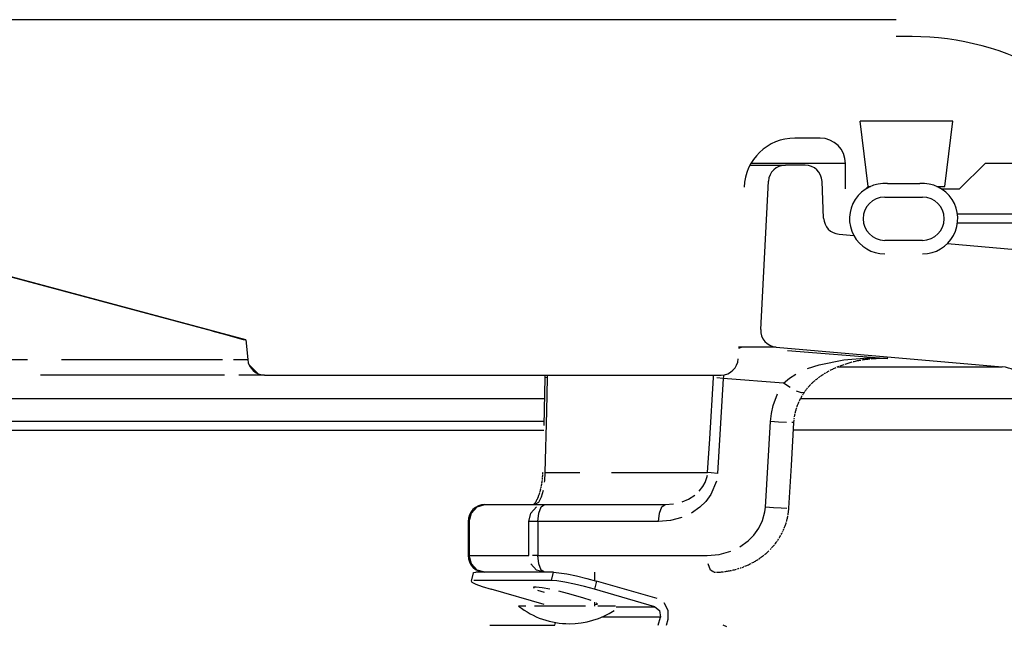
# Model space of a CAD drawing. Extents: x -285 to 5863, y 308 to 3178.
# Tile 155 of 256: x 230.38 to 234.02, y 984.62 to 986.86. Entities that reach past the tile are written whole.
import ezdxf

# ---------------------------------------------------------------- set-up
doc = ezdxf.new("R2010")
doc.units = 0
doc.header["$MEASUREMENT"] = 0
doc.layers.add('SPILL-BUCKET', color=1, linetype='CONTINUOUS')

msp = doc.modelspace()

# ---------------------------------------------------------------- linework, layer by layer
at = {"layer": 'SPILL-BUCKET', "linetype": 'Continuous'}
for p, q in [((233.6206, 986.85687), (229.43596, 986.85687)), ((233.6791, 986.79441), (233.6206, 986.79441)), ((233.82916, 986.48213), (233.488, 986.48213)), ((233.51758, 986.2412), (233.488, 986.48213)), ((233.79957, 986.2412), (233.82916, 986.48213)), ((233.33955, 986.41967), (233.24654, 986.41967)), ((233.36859, 986.32598), (233.08428, 986.32598)), ((233.40448, 986.32598), (233.36859, 986.32598)), ((233.42604, 986.32598), (233.40448, 986.32598)), ((233.43323, 986.32598), (233.42604, 986.32598)), ((233.43323, 986.2323), (233.43323, 986.32598)), ((233.85482, 986.2323), (233.9485, 986.32598)), ((234.07342, 986.32598), (233.9485, 986.32598)), ((233.58878, 986.25185), (233.70739, 986.25185)), ((233.50868, 986.2323), (233.51758, 986.2412)), ((233.51758, 986.2412), (233.52562, 986.2412)), ((233.77055, 986.2412), (233.79231, 986.2412)), ((233.78727, 986.2323), (233.85482, 986.2323)), ((233.79231, 986.2412), (233.79957, 986.2412)), ((233.57813, 986.20232), (233.71804, 986.20232)), ((231.22023, 985.67531), (229.60772, 986.10738)), ((230.40874, 985.89174), (229.71896, 986.07592)), ((233.71804, 986.04243), (233.57813, 986.04243)), ((231.09844, 985.70731), (230.40874, 985.89174)), ((231.09844, 985.70731), (231.1364, 985.69708)), ((231.1364, 985.69708), (231.17034, 985.68779)), ((231.17034, 985.68779), (231.19577, 985.68063)), ((231.19577, 985.68063), (231.20963, 985.67639)), ((231.20963, 985.67639), (231.21171, 985.67531)), ((231.21168, 985.6756), (231.21171, 985.67531)), ((231.2181, 985.67531), (231.21171, 985.67531)), ((231.22023, 985.67531), (231.22662, 985.60228)), ((230.27839, 985.60228), (230.4131, 985.60228)), ((230.53872, 985.60228), (230.65483, 985.60228)), ((230.65483, 985.60228), (230.76106, 985.60228)), ((230.76106, 985.60228), (230.85706, 985.60228)), ((230.85706, 985.60228), (230.94252, 985.60228)), ((230.94252, 985.60228), (231.01715, 985.60228)), ((231.01715, 985.60228), (231.08072, 985.60228)), ((231.08072, 985.60228), (231.13302, 985.60228)), ((231.17387, 985.60228), (231.20315, 985.60228)), ((231.20315, 985.60228), (231.22075, 985.60228)), ((231.22075, 985.60228), (231.22662, 985.60228)), ((231.23124, 985.58358), (231.2647, 985.55012)), ((230.58906, 985.54527), (230.46127, 985.54527)), ((230.70717, 985.54527), (230.58906, 985.54527)), ((230.81524, 985.54527), (230.70717, 985.54527)), ((230.9129, 985.54527), (230.81524, 985.54527)), ((230.99983, 985.54527), (230.9129, 985.54527)), ((231.07575, 985.54527), (230.99983, 985.54527)), ((231.14042, 985.54527), (231.07575, 985.54527)), ((231.23518, 985.54527), (231.19362, 985.54527)), ((231.26496, 985.54527), (231.23518, 985.54527)), ((231.28287, 985.54527), (231.26496, 985.54527)), ((231.28884, 985.54527), (231.28287, 985.54527)), ((231.28884, 985.54527), (232.97475, 985.54527))]:
    msp.add_line(p, q, dxfattribs=at)
at = {"layer": 'SPILL-BUCKET', "color": 7}
for p, q in [((233.08094, 986.31974), (233.21145, 986.31974)), ((233.17734, 985.64827), (233.03866, 985.64827)), ((233.40351, 985.57523), (234.01211, 985.57523)), ((234.12595, 985.45733), (233.26714, 985.45733)), ((234.46333, 985.34228), (233.2413, 985.34228))]:
    msp.add_line(p, q, dxfattribs=at)
at = {"layer": 'SPILL-BUCKET', "color": 1, "linetype": 'Continuous'}
for p, q in [((233.28446, 986.31974), (233.21145, 986.31974)), ((233.12042, 985.71375), (233.14907, 986.26055)), ((233.35277, 986.12463), (233.34686, 986.26001)), ((233.40973, 986.06514), (233.46396, 986.06039)), ((233.80954, 986.03016), (234.51806, 985.96817)), ((233.17734, 985.64827), (234.01209, 985.57523))]:
    msp.add_line(p, q, dxfattribs=at)
at = {"layer": 'SPILL-BUCKET', "color": 7, "linetype": 'Continuous'}
for p, q in [((234.25426, 986.13861), (233.84693, 986.13861)), ((233.84708, 986.10738), (234.25426, 986.10738)), ((232.32167, 985.45733), (223.18734, 985.45733)), ((232.31958, 985.37351), (223.37153, 985.37351)), ((223.3822, 985.34228), (232.31926, 985.34228))]:
    msp.add_line(p, q, dxfattribs=at)
at = {"layer": 'SPILL-BUCKET', "color": 8, "linetype": 'Continuous'}
for p, q in [((233.04788, 985.64685), (233.03848, 985.64285)), ((233.06044, 985.64827), (233.04788, 985.64685)), ((233.21883, 985.6358), (233.5902, 985.60606)), ((233.33661, 985.58351), (233.42682, 985.60177)), ((233.42682, 985.60177), (233.51749, 985.60827)), ((233.46211, 985.59476), (233.46605, 985.59572)), ((233.46605, 985.59572), (233.47, 985.59663)), ((233.47, 985.59663), (233.47402, 985.59752)), ((233.47402, 985.59752), (233.47804, 985.59837)), ((233.47804, 985.59837), (233.48213, 985.59919)), ((233.48213, 985.59919), (233.48623, 985.59998)), ((233.48623, 985.59998), (233.49042, 985.60073)), ((233.4946, 985.60144), (233.49886, 985.60212)), ((233.49886, 985.60212), (233.50312, 985.60275)), ((233.50312, 985.60275), (233.50716, 985.60332)), ((233.50716, 985.60332), (233.51119, 985.60384)), ((233.51119, 985.60384), (233.51539, 985.60434)), ((233.51539, 985.60434), (233.51958, 985.60479)), ((233.51749, 985.60827), (233.58963, 985.60611)), ((233.51958, 985.60479), (233.52379, 985.60521)), ((233.528, 985.60558), (233.53222, 985.60591)), ((233.53222, 985.60591), (233.53644, 985.6062)), ((233.56443, 985.60606), (233.53464, 985.60606)), ((233.53644, 985.6062), (233.54067, 985.60645)), ((233.54067, 985.60645), (233.54489, 985.60665)), ((233.54913, 985.60681), (233.55336, 985.60692)), ((233.55336, 985.60692), (233.55556, 985.60695)), ((233.55556, 985.60695), (233.55777, 985.60697)), ((233.58977, 985.60609), (233.55782, 985.60605)), ((233.5902, 985.60606), (233.56443, 985.60606)), ((233.5902, 985.60606), (233.58977, 985.60609)), ((233.29289, 985.56889), (233.33661, 985.58351)), ((233.36803, 985.55785), (233.37067, 985.55932)), ((233.37067, 985.55932), (233.37373, 985.56099)), ((233.3768, 985.56262), (233.37994, 985.56424)), ((233.37994, 985.56424), (233.38308, 985.56584)), ((233.38308, 985.56584), (233.38631, 985.56743)), ((233.38631, 985.56743), (233.38955, 985.56898)), ((233.38955, 985.56898), (233.39286, 985.57053)), ((233.39286, 985.57053), (233.39618, 985.57204)), ((233.39618, 985.57204), (233.39958, 985.57355)), ((233.40298, 985.57502), (233.40648, 985.57648)), ((233.40648, 985.57648), (233.40997, 985.57791)), ((233.4137, 985.57938), (233.41742, 985.58082)), ((233.41742, 985.58082), (233.42101, 985.58216)), ((233.42101, 985.58216), (233.42459, 985.58346)), ((233.42459, 985.58346), (233.42823, 985.58474)), ((233.43187, 985.58597), (233.43556, 985.58719)), ((233.43556, 985.58719), (233.43925, 985.58836)), ((233.43925, 985.58836), (233.443, 985.58951)), ((233.443, 985.58951), (233.44674, 985.59062)), ((233.44674, 985.59062), (233.45055, 985.59171)), ((233.45055, 985.59171), (233.45436, 985.59276)), ((233.45436, 985.59276), (233.45824, 985.59378)), ((232.32359, 985.53437), (232.31922, 985.35902)), ((232.3236, 985.53446), (232.32359, 985.53437)), ((232.32588, 985.53531), (232.3236, 985.53437)), ((232.3236, 985.53455), (232.3236, 985.53446)), ((232.32361, 985.54527), (232.32365, 985.54296)), ((232.32365, 985.54296), (232.32367, 985.54086)), ((232.32366, 985.53877), (232.32365, 985.53666)), ((232.32367, 985.54086), (232.32366, 985.53877)), ((232.33251, 985.53607), (232.32588, 985.53531)), ((232.33251, 985.53607), (232.32937, 985.41142)), ((232.3326, 985.54525), (232.33251, 985.53607)), ((232.93213, 985.31004), (232.94575, 985.53607)), ((232.94575, 985.53607), (232.94668, 985.54506)), ((232.98234, 985.5328), (232.959, 985.53463)), ((232.98234, 985.5328), (232.96117, 985.18212)), ((232.98286, 985.53973), (232.98234, 985.5328)), ((233.20495, 985.51539), (232.98234, 985.5328)), ((232.98368, 985.54591), (232.98286, 985.53973)), ((233.20495, 985.51539), (233.22659, 985.53384)), ((233.22659, 985.53384), (233.25025, 985.5489)), ((233.31541, 985.52039), (233.31754, 985.52229)), ((233.31754, 985.52229), (233.31942, 985.52394)), ((233.31942, 985.52394), (233.3213, 985.52555)), ((233.32326, 985.5272), (233.32522, 985.52883)), ((233.32522, 985.52883), (233.3274, 985.5306)), ((233.3274, 985.5306), (233.3296, 985.53234)), ((233.3296, 985.53234), (233.33186, 985.5341)), ((233.33413, 985.53582), (233.33649, 985.53758)), ((233.33649, 985.53758), (233.33886, 985.5393)), ((233.34133, 985.54106), (233.3438, 985.54277)), ((233.3438, 985.54277), (233.3464, 985.54454)), ((233.3464, 985.54454), (233.349, 985.54627)), ((233.349, 985.54627), (233.35174, 985.54805)), ((233.35449, 985.54979), (233.3574, 985.5516)), ((233.3574, 985.5516), (233.36032, 985.55337)), ((233.36286, 985.55488), (233.36539, 985.55635)), ((233.36539, 985.55635), (233.36803, 985.55785)), ((233.22896, 985.49876), (233.20495, 985.51539)), ((233.27163, 985.47934), (233.25295, 985.48579)), ((233.28441, 985.48597), (233.28561, 985.48764)), ((233.28561, 985.48764), (233.28684, 985.48931)), ((233.28684, 985.48931), (233.28808, 985.49095)), ((233.28808, 985.49095), (233.28936, 985.49261)), ((233.28936, 985.49261), (233.29065, 985.49425)), ((233.29065, 985.49425), (233.29199, 985.49592)), ((233.29199, 985.49592), (233.29334, 985.49757)), ((233.29476, 985.49925), (233.29618, 985.5009)), ((233.29618, 985.5009), (233.29767, 985.5026)), ((233.29767, 985.5026), (233.29917, 985.50427)), ((233.29917, 985.50427), (233.30076, 985.50599)), ((233.30076, 985.50599), (233.30235, 985.50769)), ((233.30235, 985.50769), (233.30404, 985.50945)), ((233.30404, 985.50945), (233.30574, 985.51118)), ((233.30755, 985.51298), (233.30937, 985.51476)), ((233.30937, 985.51476), (233.31132, 985.51662)), ((233.31132, 985.51662), (233.31329, 985.51845)), ((233.31329, 985.51845), (233.31541, 985.52039)), ((233.16683, 985.43308), (233.18253, 985.47535)), ((233.26366, 985.4503), (233.26498, 985.45306)), ((233.26498, 985.45306), (233.26635, 985.45583)), ((233.26635, 985.45583), (233.26775, 985.45857)), ((233.26775, 985.45857), (233.2692, 985.46132)), ((233.2692, 985.46132), (233.27068, 985.46404)), ((233.27068, 985.46404), (233.27222, 985.46678)), ((233.28088, 985.48084), (233.27163, 985.47934)), ((233.27222, 985.46678), (233.27379, 985.46949)), ((233.27541, 985.4722), (233.27705, 985.47489)), ((233.27705, 985.47489), (233.27872, 985.47754)), ((233.27872, 985.47754), (233.28043, 985.48016)), ((233.28043, 985.48016), (233.28066, 985.48049)), ((233.28066, 985.48049), (233.28089, 985.48083)), ((233.28088, 985.48084), (233.28091, 985.48088)), ((233.28091, 985.48088), (233.28094, 985.48093)), ((233.28094, 985.48093), (233.28207, 985.48262)), ((233.28207, 985.48262), (233.28322, 985.48428)), ((233.16012, 985.40342), (233.16683, 985.43308)), ((233.2494, 985.41079), (233.25015, 985.41364)), ((233.25015, 985.41364), (233.25096, 985.4165)), ((233.25096, 985.4165), (233.2518, 985.41936)), ((233.2518, 985.41936), (233.25268, 985.42222)), ((233.25268, 985.42222), (233.2536, 985.42507)), ((233.25456, 985.42792), (233.25556, 985.43075)), ((233.25556, 985.43075), (233.2566, 985.43357)), ((233.2566, 985.43357), (233.25767, 985.43637)), ((233.25767, 985.43637), (233.25879, 985.43916)), ((233.25879, 985.43916), (233.25994, 985.44194)), ((233.25994, 985.44194), (233.26114, 985.44474)), ((233.26114, 985.44474), (233.26238, 985.44753)), ((232.32937, 985.41142), (232.32367, 985.18539)), ((233.1567, 985.37353), (233.16012, 985.40342)), ((233.24342, 985.37622), (233.24371, 985.37912)), ((233.24402, 985.38201), (233.24438, 985.3849)), ((233.24438, 985.3849), (233.24478, 985.38778)), ((233.24522, 985.39067), (233.2457, 985.39355)), ((233.2457, 985.39355), (233.24621, 985.39642)), ((233.24621, 985.39642), (233.24677, 985.39931)), ((233.24677, 985.39931), (233.24737, 985.40218)), ((233.24801, 985.40506), (233.24868, 985.40793)), ((233.24868, 985.40793), (233.2494, 985.41079)), ((233.13788, 985.05721), (233.1567, 985.37353)), ((233.18665, 985.37164), (233.1567, 985.37353)), ((233.21518, 985.37019), (233.18665, 985.37164)), ((233.23354, 985.21166), (233.24294, 985.36982)), ((233.24295, 985.36982), (233.23555, 985.36954)), ((233.24297, 985.36982), (233.24307, 985.37157)), ((233.24307, 985.37157), (233.24319, 985.37332)), ((233.24319, 985.37332), (233.24342, 985.37622)), ((232.92462, 985.18539), (232.93213, 985.31004)), ((233.22412, 985.05349), (233.23354, 985.21166)), ((232.31331, 985.15942), (232.31308, 985.15727)), ((232.31371, 985.1637), (232.31352, 985.16155)), ((232.31389, 985.16585), (232.31371, 985.1637)), ((232.31421, 985.17017), (232.31406, 985.16801)), ((232.31447, 985.17453), (232.31435, 985.17235)), ((232.31458, 985.17672), (232.31447, 985.17453)), ((232.31475, 985.18113), (232.31467, 985.17892)), ((232.31479, 985.18241), (232.31475, 985.18113)), ((232.31482, 985.18368), (232.31479, 985.18241)), ((232.31709, 985.18462), (232.31483, 985.18368)), ((232.32367, 985.18539), (232.32205, 985.15471)), ((232.32367, 985.18539), (232.4525, 985.18539)), ((232.5702, 985.18539), (232.6765, 985.18539)), ((232.6765, 985.18539), (232.77114, 985.18539)), ((232.77114, 985.18539), (232.85391, 985.18539)), ((232.85391, 985.18539), (232.92462, 985.18539)), ((232.91528, 985.14878), (232.9216, 985.16655)), ((232.9216, 985.16655), (232.92353, 985.17581)), ((232.93788, 985.18395), (232.92462, 985.18539)), ((232.96117, 985.18212), (232.93788, 985.18395)), ((232.30729, 985.1231), (232.30684, 985.12123)), ((232.30773, 985.12497), (232.30729, 985.1231)), ((232.30815, 985.12687), (232.30773, 985.12497)), ((232.30897, 985.13068), (232.30856, 985.12876)), ((232.30935, 985.13259), (232.30897, 985.13068)), ((232.31009, 985.13652), (232.30973, 985.13453)), ((232.31045, 985.13853), (232.31009, 985.13652)), ((232.3108, 985.14057), (232.31045, 985.13853)), ((232.31113, 985.14264), (232.3108, 985.14057)), ((232.31177, 985.14683), (232.31146, 985.14472)), ((232.31206, 985.14886), (232.31177, 985.14683)), ((232.31233, 985.15091), (232.31206, 985.14886)), ((232.31259, 985.15302), (232.31233, 985.15091)), ((232.31308, 985.15727), (232.31285, 985.15515)), ((232.32205, 985.15471), (232.32158, 985.14991)), ((232.8928, 985.116), (232.90663, 985.13326)), ((232.90663, 985.13326), (232.91528, 985.14878)), ((232.95696, 985.15386), (232.93613, 985.10393)), ((232.29477, 985.08645), (232.29418, 985.08522)), ((232.29537, 985.08772), (232.29477, 985.08645)), ((232.29657, 985.09036), (232.29597, 985.08902)), ((232.29717, 985.09173), (232.29657, 985.09036)), ((232.29776, 985.09313), (232.29717, 985.09173)), ((232.29835, 985.09457), (232.29776, 985.09313)), ((232.29894, 985.09604), (232.29835, 985.09457)), ((232.29952, 985.09754), (232.29894, 985.09604)), ((232.30009, 985.09907), (232.29952, 985.09754)), ((232.30982, 985.094), (232.29973, 985.07471)), ((232.30123, 985.10221), (232.30066, 985.10062)), ((232.30178, 985.10382), (232.30123, 985.10221)), ((232.30287, 985.10711), (232.30233, 985.10546)), ((232.3034, 985.10881), (232.30287, 985.10711)), ((232.30392, 985.11051), (232.3034, 985.10881)), ((232.30443, 985.11225), (232.30392, 985.11051)), ((232.30543, 985.11578), (232.30493, 985.114)), ((232.30591, 985.11758), (232.30543, 985.11578)), ((232.30684, 985.12123), (232.30638, 985.1194)), ((232.31691, 985.11939), (232.30982, 985.094)), ((232.82998, 985.07713), (232.8541, 985.08738)), ((232.8541, 985.08738), (232.87721, 985.10204)), ((232.93613, 985.10393), (232.91748, 985.07872)), ((232.05251, 985.03578), (232.07363, 985.05864)), ((232.07363, 985.05864), (232.10249, 985.06701)), ((232.10249, 985.06701), (232.3217, 985.06701)), ((232.27173, 985.03578), (232.29285, 985.05864)), ((232.28222, 985.06719), (232.28202, 985.067)), ((232.28255, 985.06753), (232.28222, 985.06719)), ((232.28291, 985.0679), (232.28255, 985.06753)), ((232.28329, 985.0683), (232.28291, 985.0679)), ((232.28369, 985.06875), (232.28329, 985.0683)), ((232.2841, 985.06923), (232.28369, 985.06875)), ((232.28499, 985.07029), (232.28454, 985.06974)), ((232.28546, 985.07089), (232.28499, 985.07029)), ((232.28644, 985.07218), (232.28594, 985.07151)), ((232.28744, 985.07359), (232.28694, 985.07287)), ((232.29973, 985.07471), (232.28701, 985.06701)), ((232.28795, 985.07433), (232.28744, 985.07359)), ((232.28899, 985.07592), (232.28846, 985.0751)), ((232.28954, 985.07679), (232.28899, 985.07592)), ((232.29065, 985.07865), (232.29009, 985.0777)), ((232.29181, 985.08068), (232.29123, 985.07964)), ((232.29239, 985.08175), (232.29181, 985.08068)), ((232.29358, 985.08402), (232.29298, 985.08287)), ((232.29418, 985.08522), (232.29358, 985.08402)), ((232.301, 985.03578), (232.30975, 985.05864)), ((232.30975, 985.05864), (232.3217, 985.06701)), ((232.3217, 985.06701), (232.76719, 985.06701)), ((232.74649, 985.03578), (232.75524, 985.05864)), ((232.75524, 985.05864), (232.76719, 985.06701)), ((232.76719, 985.06701), (232.79857, 985.06944)), ((232.89527, 985.0571), (232.86443, 985.03578)), ((232.91748, 985.07872), (232.89527, 985.0571)), ((233.13593, 985.03988), (233.13788, 985.05721)), ((233.16784, 985.05531), (233.13788, 985.05721)), ((233.19636, 985.05386), (233.16784, 985.05531)), ((233.21673, 985.05321), (233.19636, 985.05386)), ((233.22373, 985.04785), (233.22397, 985.05097)), ((233.22404, 985.05223), (233.22411, 985.05349)), ((232.04478, 985.00455), (232.05251, 985.03578)), ((232.264, 985.00455), (232.27173, 985.03578)), ((232.2978, 985.00455), (232.301, 985.03578)), ((232.74329, 985.00455), (232.74649, 985.03578)), ((232.82984, 985.01973), (232.78773, 985.00842)), ((233.12759, 985.00879), (233.13593, 985.03988)), ((233.21741, 985.0105), (233.21817, 985.01358)), ((233.21817, 985.01358), (233.21889, 985.01667)), ((233.21889, 985.01667), (233.21957, 985.01977)), ((233.21957, 985.01977), (233.22021, 985.02287)), ((233.22021, 985.02287), (233.2208, 985.02598)), ((233.22135, 985.02909), (233.22185, 985.03221)), ((233.22185, 985.03221), (233.22232, 985.03533)), ((233.22232, 985.03533), (233.22273, 985.03846)), ((233.22273, 985.03846), (233.2231, 985.04159)), ((233.2231, 985.04159), (233.22344, 985.04473)), ((233.22344, 985.04473), (233.22373, 985.04785)), ((232.04003, 985.00455), (232.04003, 984.87964)), ((232.04478, 985.00455), (232.04123, 985.00455)), ((232.04478, 985.00455), (232.04478, 984.87964)), ((232.264, 984.87964), (232.264, 985.00455)), ((232.27754, 985.00455), (232.264, 985.00455)), ((232.2978, 985.00455), (232.27754, 985.00455)), ((232.2978, 985.00455), (232.2978, 984.87964)), ((232.74329, 985.00455), (232.2978, 985.00455)), ((232.78773, 985.00842), (232.74329, 985.00455)), ((233.09556, 984.95466), (233.11381, 984.98001)), ((233.11381, 984.98001), (233.12759, 985.00879)), ((233.20492, 984.97431), (233.20619, 984.97725)), ((233.20742, 984.98021), (233.20861, 984.98319)), ((233.20861, 984.98319), (233.20975, 984.98617)), ((233.20975, 984.98617), (233.21086, 984.98918)), ((233.21086, 984.98918), (233.21192, 984.99219)), ((233.21192, 984.99219), (233.21295, 984.99522)), ((233.21295, 984.99522), (233.21392, 984.99825)), ((233.21392, 984.99825), (233.21486, 985.0013)), ((233.21575, 985.00436), (233.2166, 985.00742)), ((233.2166, 985.00742), (233.21741, 985.0105)), ((233.07372, 984.93284), (233.09556, 984.95466)), ((233.18815, 984.94281), (233.18988, 984.94559)), ((233.18988, 984.94559), (233.19158, 984.9484)), ((233.19158, 984.9484), (233.19323, 984.95122)), ((233.19323, 984.95122), (233.19484, 984.95407)), ((233.19641, 984.95692), (233.19794, 984.9598)), ((233.19794, 984.9598), (233.19943, 984.96269)), ((233.20087, 984.96559), (233.20226, 984.96849)), ((233.20362, 984.9714), (233.20492, 984.97431)), ((233.04285, 984.91101), (233.07372, 984.93284)), ((233.15979, 984.90604), (233.16205, 984.90849)), ((233.16205, 984.90849), (233.16426, 984.91097)), ((233.16426, 984.91097), (233.16647, 984.9135)), ((233.16647, 984.9135), (233.16864, 984.91606)), ((233.16864, 984.91606), (233.17077, 984.91863)), ((233.17286, 984.92123), (233.1749, 984.92385)), ((233.1749, 984.92385), (233.17692, 984.9265)), ((233.17692, 984.9265), (233.17889, 984.92917)), ((233.17889, 984.92917), (233.18082, 984.93186)), ((233.18272, 984.93458), (233.18459, 984.93732)), ((233.18459, 984.93732), (233.18639, 984.94005)), ((232.04123, 984.87964), (232.04003, 984.87964)), ((232.04478, 984.87964), (232.04123, 984.87964)), ((232.04478, 984.87964), (232.264, 984.87964)), ((232.05251, 984.84841), (232.04478, 984.87964)), ((232.2978, 984.87964), (232.27754, 984.87964)), ((232.2978, 984.87964), (232.92341, 984.87964)), ((232.301, 984.84841), (232.2978, 984.87964)), ((232.92341, 984.87964), (232.96669, 984.88343)), ((232.96669, 984.88343), (233.00996, 984.89535)), ((233.11253, 984.86598), (233.11543, 984.86794)), ((233.11543, 984.86794), (233.11831, 984.86994)), ((233.11831, 984.86994), (233.12116, 984.87197)), ((233.12116, 984.87197), (233.12398, 984.87404)), ((233.12398, 984.87404), (233.12677, 984.87614)), ((233.12677, 984.87614), (233.12953, 984.87827)), ((233.12953, 984.87827), (233.13225, 984.88044)), ((233.13494, 984.88263), (233.13759, 984.88485)), ((233.13759, 984.88485), (233.14022, 984.88711)), ((233.14022, 984.88711), (233.14279, 984.88938)), ((233.14279, 984.88938), (233.14534, 984.89169)), ((233.14534, 984.89169), (233.14785, 984.89402)), ((233.14785, 984.89402), (233.15032, 984.89638)), ((233.15514, 984.90116), (233.15748, 984.90359)), ((232.07363, 984.82555), (232.05251, 984.84841)), ((232.29285, 984.82555), (232.27173, 984.84841)), ((232.30975, 984.82555), (232.301, 984.84841)), ((232.93536, 984.82555), (232.92661, 984.84841)), ((233.03792, 984.83073), (233.04145, 984.83184)), ((233.04493, 984.83299), (233.0484, 984.83417)), ((233.05184, 984.8354), (233.05526, 984.83667)), ((233.05526, 984.83667), (233.05866, 984.83798)), ((233.06204, 984.83933), (233.06539, 984.84071)), ((233.06539, 984.84071), (233.06873, 984.84214)), ((233.06873, 984.84214), (233.07204, 984.84361)), ((233.07204, 984.84361), (233.07533, 984.84512)), ((233.07533, 984.84512), (233.07859, 984.84666)), ((233.07859, 984.84666), (233.08183, 984.84824)), ((233.08183, 984.84824), (233.08503, 984.84986)), ((233.08821, 984.85151), (233.09135, 984.8532)), ((233.09135, 984.8532), (233.09448, 984.85492)), ((233.09448, 984.85492), (233.09756, 984.85668)), ((233.09756, 984.85668), (233.10062, 984.85847)), ((233.10062, 984.85847), (233.10364, 984.8603)), ((233.10364, 984.8603), (233.10664, 984.86216)), ((233.10664, 984.86216), (233.1096, 984.86405)), ((232.0589, 984.81487), (232.05144, 984.7847)), ((232.0589, 984.81487), (232.06165, 984.8166)), ((232.06165, 984.8166), (232.06869, 984.81718)), ((232.3555, 984.81718), (232.06869, 984.81718)), ((232.10249, 984.81718), (232.07363, 984.82555)), ((232.3217, 984.81718), (232.10249, 984.81718)), ((232.3217, 984.81718), (232.29285, 984.82555)), ((232.3217, 984.81718), (232.30975, 984.82555)), ((232.34803, 984.78702), (232.3555, 984.81718)), ((232.3555, 984.81718), (232.37573, 984.8156)), ((232.37573, 984.8156), (232.40489, 984.81101)), ((232.40489, 984.81101), (232.44012, 984.80386)), ((232.44012, 984.80386), (232.47799, 984.79484)), ((232.47799, 984.79484), (232.51478, 984.78485)), ((232.50749, 984.78694), (232.50749, 984.81718)), ((232.94731, 984.81718), (232.93536, 984.82555)), ((232.94879, 984.81721), (232.95121, 984.81722)), ((232.95121, 984.81722), (232.95364, 984.81725)), ((232.9574, 984.81734), (232.96116, 984.81749)), ((232.96116, 984.81749), (232.96491, 984.81768)), ((232.96491, 984.81768), (232.96866, 984.81791)), ((232.96866, 984.81791), (232.97238, 984.81819)), ((232.97238, 984.81819), (232.97609, 984.81851)), ((232.97609, 984.81851), (232.9798, 984.81887)), ((232.9798, 984.81887), (232.9835, 984.81928)), ((232.98722, 984.81974), (232.99094, 984.82024)), ((232.99094, 984.82024), (232.99463, 984.82079)), ((232.99463, 984.82079), (232.99832, 984.82138)), ((232.99832, 984.82138), (233.00198, 984.82201)), ((233.00198, 984.82201), (233.00564, 984.82269)), ((233.00564, 984.82269), (233.00927, 984.8234)), ((233.00927, 984.8234), (233.0129, 984.82417)), ((233.01652, 984.82498), (233.02012, 984.82582)), ((233.02012, 984.82582), (233.0237, 984.82672)), ((233.0237, 984.82672), (233.02728, 984.82766)), ((233.02728, 984.82766), (233.03084, 984.82864)), ((233.03438, 984.82966), (233.03792, 984.83073)), ((232.0519, 984.78544), (232.05441, 984.78084)), ((232.05441, 984.78084), (232.06849, 984.77369)), ((232.34803, 984.78702), (232.06122, 984.78702)), ((232.06849, 984.77369), (232.09278, 984.76468)), ((232.09278, 984.76468), (232.12489, 984.75469)), ((232.29207, 984.76266), (232.28167, 984.76188)), ((232.28167, 984.76188), (232.28338, 984.75796)), ((232.31319, 984.7602), (232.29207, 984.76266)), ((232.34218, 984.75482), (232.31319, 984.7602)), ((232.36826, 984.78544), (232.34803, 984.78702)), ((232.39742, 984.78084), (232.36826, 984.78544)), ((232.43266, 984.77369), (232.39742, 984.78084)), ((232.47052, 984.76468), (232.43266, 984.77369)), ((232.50731, 984.75469), (232.47052, 984.76468)), ((232.51478, 984.78485), (232.50731, 984.75469)), ((232.73773, 984.72019), (232.51478, 984.78485)), ((232.32062, 984.69792), (232.12489, 984.75469)), ((232.29697, 984.75143), (232.32062, 984.74317)), ((232.40769, 984.73852), (232.37516, 984.74726)), ((232.46342, 984.72236), (232.40769, 984.73852)), ((232.49415, 984.71256), (232.46342, 984.72236)), ((232.72959, 984.69022), (232.50731, 984.75469)), ((232.23351, 984.69227), (232.22668, 984.69227)), ((232.25349, 984.69227), (232.23351, 984.69227)), ((232.32625, 984.69227), (232.28518, 984.69227)), ((232.37373, 984.69227), (232.32625, 984.69227)), ((232.42414, 984.69227), (232.37373, 984.69227)), ((232.47382, 984.69227), (232.42414, 984.69227)), ((232.50749, 984.69227), (232.50749, 984.70734)), ((232.50749, 984.69821), (232.51824, 984.69936)), ((232.51824, 984.69936), (232.51352, 984.70443)), ((232.55681, 984.69227), (232.51914, 984.69227)), ((232.58407, 984.69227), (232.55681, 984.69227)), ((232.58681, 984.69022), (232.72959, 984.69022)), ((232.72959, 984.69022), (232.74711, 984.67567)), ((232.77853, 984.67603), (232.76359, 984.70403)), ((232.74999, 984.65197), (232.53374, 984.65197)), ((232.74252, 984.62181), (232.74999, 984.65197)), ((232.74711, 984.67567), (232.74999, 984.65197)), ((232.77853, 984.6437), (232.77853, 984.67603)), ((232.12109, 984.62181), (232.3601, 984.62181)), ((232.3601, 984.62181), (232.36255, 984.63172)), ((232.77311, 984.62181), (232.77853, 984.6437)), ((232.99485, 984.6159), (232.98154, 984.62181))]:
    msp.add_line(p, q, dxfattribs=at)
at = {"layer": 'SPILL-BUCKET', "linetype": 'Continuous'}
for centre, radius, start, end in [((233.6791, 985.7951), 0.99932, 60, 90), ((233.24654, 986.2323), 0.18737, 90, 178), ((233.33955, 986.32598), 0.09369, 0, 90), ((233.57813, 986.12237), 0.12991, 85.29948, 270), ((233.71804, 986.12237), 0.12991, 270, 94.70052), ((233.57813, 986.12237), 0.07995, 90, 270), ((233.71804, 986.12237), 0.07995, 270, 90), ((231.28884, 985.60773), 0.06246, 185, 270), ((232.97475, 985.60773), 0.06246, 270, 358)]:
    msp.add_arc(centre, radius, start, end, dxfattribs=at)
at = {"layer": 'SPILL-BUCKET', "color": 1, "linetype": 'Continuous'}
for centre, radius, start, end in [((233.21145, 986.25728), 0.06246, 90, 177), ((233.28446, 986.25728), 0.06246, 2.5, 90), ((233.41517, 986.12736), 0.06246, 182.5, 265), ((233.18279, 985.71049), 0.06246, 177, 265), ((234.0012, 985.4508), 0.12491, 3, 85)]:
    msp.add_arc(centre, radius, start, end, dxfattribs=at)
at = {"layer": 'SPILL-BUCKET', "color": 8, "linetype": 'Continuous'}
for centre, radius, start, end in [((232.10249, 985.00455), 0.06246, 90, 180), ((232.10249, 984.87964), 0.06246, 180, 270), ((232.41405, 984.93004), 0.30273, 231.76055, 270.00016), ((232.41405, 984.93004), 0.30273, 270.00016, 303.15721)]:
    msp.add_arc(centre, radius, start, end, dxfattribs=at)

doc.saveas('drawing.dxf')
